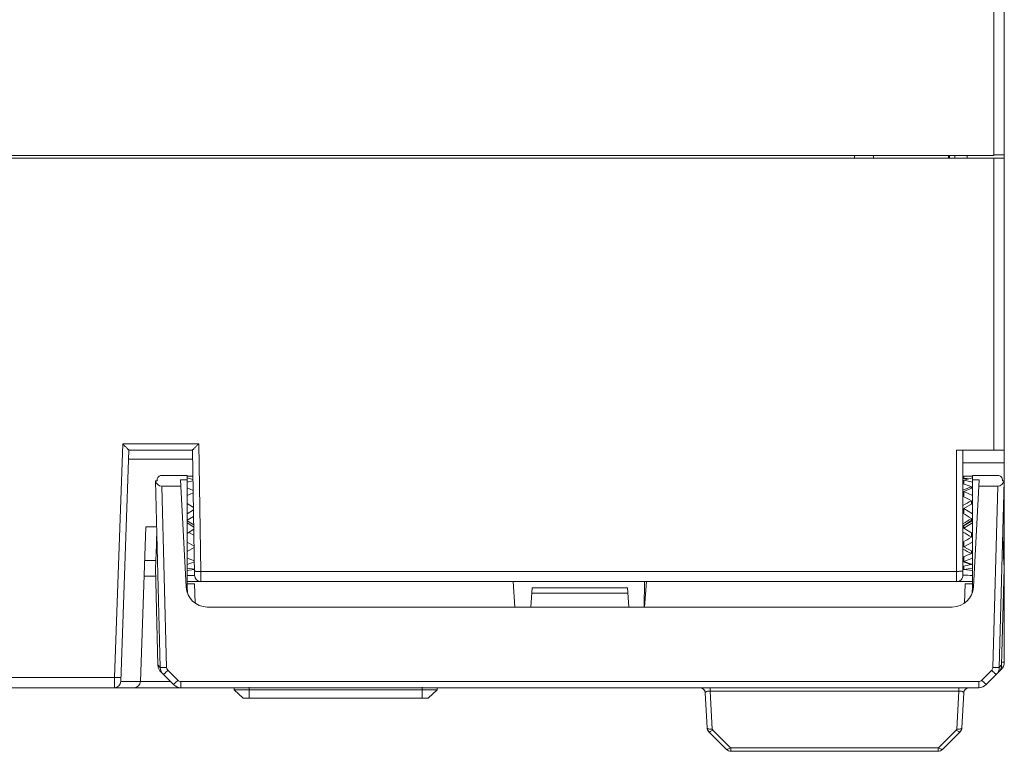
# Model space of a CAD drawing. Header units: millimetres. Extents: x -594 to 595, y -419 to 422.
# Tile 6 of 124: x -389 to -343, y -267 to -233. Entities that reach past the tile are written whole.
import ezdxf

# ---------------------------------------------------------------- set-up
doc = ezdxf.new("R2010")
doc.units = ezdxf.units.MM
doc.header["$MEASUREMENT"] = 0
doc.layers.add('layer 1', color=7, linetype='Continuous')

msp = doc.modelspace()

# ---------------------------------------------------------------- linework, layer by layer
at = {"layer": 'layer 1', "lineweight": 9}
for points in [[(-343.4439, -119.5794), (-343.4439, -119.5794), (-343.4439, -239.2145), (-343.4439, -239.2145)], [(-342.9439, -263.0958), (-342.9439, -263.0958), (-342.9439, -208.3382), (-342.9439, -208.3382)], [(-432.9439, -239.353), (-432.9439, -239.353), (-342.9439, -239.353), (-342.9439, -239.353)], [(-401.1939, -239.213), (-401.1939, -239.213), (-345.5689, -239.2137), (-345.5689, -239.2137)], [(-350.0029, -239.213), (-350.0029, -239.213), (-350.0029, -239.353), (-350.0029, -239.353)], [(-349.1069, -239.213), (-349.1069, -239.213), (-349.1069, -239.353), (-349.1069, -239.353)], [(-345.5689, -239.353), (-345.5689, -239.353), (-345.5689, -239.213), (-345.5689, -239.213)], [(-345.5689, -239.2137), (-345.5689, -239.2137), (-343.4439, -239.2145), (-343.4439, -239.2145)], [(-345.5189, -239.2322), (-345.5189, -239.2322), (-345.5189, -239.353), (-345.5189, -239.353)], [(-345.2689, -239.353), (-345.2689, -239.353), (-345.2689, -239.2278), (-345.2689, -239.2278)], [(-344.6939, -239.353), (-344.6939, -239.353), (-344.6939, -239.214), (-344.6939, -239.214)], [(-342.9439, -239.1872), (-342.9439, -239.1872), (-343.4439, -239.196), (-343.4439, -239.196)], [(-343.4439, -253.103), (-343.4439, -253.103), (-343.4439, -239.353), (-343.4439, -239.353)], [(-384.4766, -252.8134), (-384.4766, -252.8134), (-384.861, -263.8204), (-384.861, -263.8204)], [(-384.4766, -252.8134), (-384.4766, -252.8134), (-380.8991, -252.8134), (-380.8991, -252.8134)], [(-380.7942, -258.8204), (-380.7942, -258.8204), (-380.8991, -252.8134), (-380.8991, -252.8134)], [(-384.5679, -264.0134), (-384.5679, -264.0134), (-384.1869, -253.1029), (-384.1869, -253.1029)], [(-381.1937, -253.103), (-381.1937, -253.103), (-384.187, -253.103), (-384.187, -253.103)], [(-381.1939, -253.1029), (-381.1939, -253.1029), (-381.0908, -259.0082), (-381.0908, -259.0082)], [(-345.1939, -253.103), (-345.1939, -253.103), (-342.9439, -253.103), (-342.9439, -253.103)], [(-345.1939, -259.303), (-345.1939, -259.303), (-345.1939, -253.103), (-345.1939, -253.103)], [(-344.8939, -259.003), (-344.8939, -259.003), (-344.8939, -253.103), (-344.8939, -253.103)], [(-381.1864, -253.5293), (-381.1864, -253.5293), (-384.2018, -253.5293), (-384.2018, -253.5293)], [(-342.9439, -253.703), (-342.9439, -253.703), (-344.8939, -253.703), (-344.8939, -253.703)], [(-382.7071, -263.3456), (-382.7071, -263.3456), (-382.9373, -254.553), (-382.9373, -254.553)], [(-382.9344, -254.553), (-382.9344, -254.553), (-382.8539, -254.553), (-382.8539, -254.553)], [(-382.9344, -254.553), (-382.91, -254.6964), (-382.7813, -254.803), (-382.6327, -254.803)], [(-382.8539, -254.553), (-382.8539, -254.553), (-382.8539, -254.503), (-382.8539, -254.503)], [(-381.4439, -254.303), (-381.4439, -254.303), (-382.6539, -254.303), (-382.6539, -254.303)], [(-381.4439, -254.5045), (-381.4439, -254.5045), (-381.7582, -254.5045), (-381.7582, -254.5045)], [(-381.4935, -259.5553), (-381.4935, -259.5553), (-381.7582, -254.5045), (-381.7582, -254.5045)], [(-381.4439, -254.303), (-381.4439, -254.303), (-381.4439, -259.8183), (-381.4439, -259.8183)], [(-381.4439, -254.3282), (-381.4439, -254.3282), (-381.1725, -254.3282), (-381.1725, -254.3282)], [(-381.1697, -254.4886), (-381.1697, -254.4886), (-381.4439, -254.4189), (-381.4439, -254.4189)], [(-381.4439, -254.6222), (-381.4439, -254.6222), (-381.1686, -254.5522), (-381.1686, -254.5522)], [(-344.6277, -254.4586), (-344.7167, -254.4492), (-344.8055, -254.4419), (-344.8939, -254.4368)], [(-344.8439, -254.5309), (-344.8606, -254.5341), (-344.8772, -254.5374), (-344.8939, -254.5408)], [(-344.8439, -254.3282), (-344.8439, -254.3282), (-344.4439, -254.3282), (-344.4439, -254.3282)], [(-344.8439, -254.4368), (-344.8439, -254.4368), (-344.8439, -254.3282), (-344.8439, -254.3282)], [(-344.4439, -254.4189), (-344.4439, -254.4189), (-344.8439, -254.5205), (-344.8439, -254.5205)], [(-344.8439, -254.5205), (-344.8439, -254.5205), (-344.4439, -254.6222), (-344.4439, -254.6222)], [(-344.8439, -254.6988), (-344.8439, -254.6988), (-344.8439, -254.5205), (-344.8439, -254.5205)], [(-343.2339, -254.303), (-343.2339, -254.303), (-344.4439, -254.303), (-344.4439, -254.303)], [(-344.4439, -259.8183), (-344.4439, -259.8183), (-344.4439, -254.303), (-344.4439, -254.303)], [(-344.1295, -254.5045), (-344.1295, -254.5045), (-344.4439, -254.5045), (-344.4439, -254.5045)], [(-344.3942, -259.5553), (-344.3942, -259.5553), (-344.1295, -254.5045), (-344.1295, -254.5045)], [(-343.2551, -254.803), (-343.1065, -254.803), (-342.9778, -254.6964), (-342.9533, -254.553)], [(-342.9504, -254.553), (-342.9504, -254.553), (-343.1807, -263.3456), (-343.1807, -263.3456)], [(-343.0339, -254.503), (-343.0339, -254.503), (-343.0339, -254.553), (-343.0339, -254.553)], [(-343.0339, -254.553), (-343.0339, -254.553), (-342.9504, -254.553), (-342.9504, -254.553)], [(-381.7426, -254.803), (-381.7426, -254.803), (-382.6327, -254.803), (-382.6327, -254.803)], [(-382.6327, -254.803), (-382.6327, -254.803), (-382.409, -263.3456), (-382.409, -263.3456)], [(-381.1606, -255.0101), (-381.1606, -255.0101), (-381.4439, -254.8785), (-381.4439, -254.8785)], [(-381.4439, -255.2501), (-381.4439, -255.2501), (-381.1587, -255.1176), (-381.1587, -255.1176)], [(-344.4939, -254.8338), (-344.6276, -254.7847), (-344.7611, -254.7396), (-344.8939, -254.6988)], [(-344.4939, -254.8338), (-344.6276, -254.8829), (-344.7611, -254.936), (-344.8939, -254.9927)], [(-344.4439, -254.8785), (-344.4439, -254.8785), (-344.8439, -255.0643), (-344.8439, -255.0643)], [(-344.8439, -255.0643), (-344.8439, -255.0643), (-344.4439, -255.2501), (-344.4439, -255.2501)], [(-344.8439, -255.2813), (-344.8439, -255.2813), (-344.8439, -255.0643), (-344.8439, -255.0643)], [(-344.4939, -254.8785), (-344.4939, -254.8785), (-344.4939, -254.8338), (-344.4939, -254.8338)], [(-343.2551, -254.803), (-343.2551, -254.803), (-344.1451, -254.803), (-344.1451, -254.803)], [(-343.4788, -263.3456), (-343.4788, -263.3456), (-343.2551, -254.803), (-343.2551, -254.803)], [(-344.4939, -255.4905), (-344.6276, -255.4181), (-344.7611, -255.3483), (-344.8939, -255.2813)], [(-344.4939, -255.4905), (-344.6276, -255.5628), (-344.7611, -255.6376), (-344.8939, -255.7143)], [(-344.4939, -255.6574), (-344.4939, -255.6574), (-344.4939, -255.4905), (-344.4939, -255.4905)], [(-381.1467, -255.8043), (-381.1467, -255.8043), (-381.4439, -255.6277), (-381.4439, -255.6277)], [(-381.4439, -256.1032), (-381.4439, -256.1032), (-381.1446, -255.9253), (-381.1446, -255.9253)], [(-381.1471, -255.7814), (-381.1471, -255.7814), (-381.1686, -255.7914), (-381.1686, -255.7914)], [(-344.4439, -255.6277), (-344.4439, -255.6277), (-344.8439, -255.8655), (-344.8439, -255.8655)], [(-344.8439, -255.8655), (-344.8439, -255.8655), (-344.4439, -256.1032), (-344.4439, -256.1032)], [(-344.8439, -256.0837), (-344.8439, -256.0837), (-344.8439, -255.8655), (-344.8439, -255.8655)], [(-381.1393, -256.2312), (-381.1393, -256.2312), (-381.4439, -256.4122), (-381.4439, -256.4122)], [(-381.4439, -256.4323), (-381.4439, -256.4323), (-381.1324, -256.626), (-381.1324, -256.626)], [(-344.4939, -256.3308), (-344.6276, -256.2477), (-344.7611, -256.1652), (-344.8939, -256.0837)], [(-344.4939, -256.3308), (-344.6276, -256.4139), (-344.7611, -256.4975), (-344.8939, -256.581)], [(-344.8439, -256.681), (-344.8439, -256.681), (-344.4439, -256.4323), (-344.4439, -256.4323)], [(-344.7612, -256.5973), (-344.7612, -256.5973), (-344.6279, -256.5104), (-344.6279, -256.5104)], [(-344.6279, -256.5104), (-344.5834, -256.4815), (-344.5389, -256.4529), (-344.4939, -256.4249)], [(-344.4939, -256.4249), (-344.4939, -256.4249), (-344.4939, -256.3308), (-344.4939, -256.3308)], [(-344.4439, -256.4122), (-344.4439, -256.4122), (-344.4752, -256.3936), (-344.4752, -256.3936)], [(-342.9989, -256.403), (-342.9989, -256.403), (-342.9439, -256.403), (-342.9439, -256.403)], [(-383.3906, -256.7224), (-383.3906, -256.7224), (-383.6454, -264.0133), (-383.6454, -264.0133)], [(-382.8805, -256.7224), (-382.8805, -256.7224), (-383.3906, -256.7224), (-383.3906, -256.7224)], [(-381.1305, -256.7316), (-381.1305, -256.7316), (-381.4439, -256.5369), (-381.4439, -256.5369)], [(-381.4439, -257.0341), (-381.4439, -257.0341), (-381.1287, -256.8382), (-381.1287, -256.8382)], [(-381.3705, -256.9885), (-381.3705, -256.9885), (-381.1237, -257.1221), (-381.1237, -257.1221)], [(-344.8952, -256.6828), (-344.8827, -256.675), (-344.8702, -256.6672), (-344.8577, -256.6593)], [(-344.8593, -256.7063), (-344.8713, -256.6991), (-344.8832, -256.692), (-344.8952, -256.6848)], [(-344.8939, -256.9673), (-344.7611, -257.0492), (-344.6276, -257.1302), (-344.4939, -257.2096)], [(-344.8577, -256.6593), (-344.8254, -256.6388), (-344.7933, -256.6182), (-344.7612, -256.5973)], [(-344.4439, -256.5369), (-344.4439, -256.5369), (-344.8439, -256.7855), (-344.8439, -256.7855)], [(-344.8439, -256.681), (-344.8439, -256.681), (-344.8439, -256.7855), (-344.8439, -256.7855)], [(-344.8439, -256.7855), (-344.8439, -256.7855), (-344.4439, -257.0341), (-344.4439, -257.0341)], [(-382.8713, -257.0734), (-382.8916, -257.5789), (-382.9108, -258.0845), (-382.9289, -258.5902)], [(-381.1149, -257.6269), (-381.1149, -257.6269), (-381.4439, -257.4488), (-381.4439, -257.4488)], [(-344.8939, -257.4428), (-344.7611, -257.3669), (-344.6276, -257.2891), (-344.4939, -257.2096)], [(-344.8439, -257.4428), (-344.8439, -257.4428), (-344.8439, -257.6653), (-344.8439, -257.6653)], [(-344.4439, -257.4488), (-344.4439, -257.4488), (-344.8439, -257.6653), (-344.8439, -257.6653)], [(-344.4939, -257.0031), (-344.4939, -257.0031), (-344.4939, -257.2096), (-344.4939, -257.2096)], [(-342.9758, -258.1254), (-342.9889, -257.7747), (-343.0024, -257.424), (-343.0164, -257.0734)], [(-381.4439, -257.8818), (-381.4439, -257.8818), (-381.1136, -257.7031), (-381.1136, -257.7031)], [(-344.8939, -257.7792), (-344.7611, -257.8474), (-344.6276, -257.9128), (-344.4939, -257.9749)], [(-344.8439, -257.6653), (-344.8439, -257.6653), (-344.4439, -257.8818), (-344.4439, -257.8818)], [(-344.4939, -257.8548), (-344.4939, -257.8548), (-344.4939, -257.9749), (-344.4939, -257.9749)], [(-382.9185, -258.303), (-382.9185, -258.303), (-383.4458, -258.303), (-383.4458, -258.303)], [(-381.1026, -258.3312), (-381.1026, -258.3312), (-381.4439, -258.2059), (-381.4439, -258.2059)], [(-381.4439, -258.4998), (-381.4439, -258.4998), (-381.1019, -258.3741), (-381.1019, -258.3741)], [(-344.8939, -258.1508), (-344.7611, -258.0957), (-344.6276, -258.0369), (-344.4939, -257.9749)], [(-344.8939, -258.3791), (-344.7611, -258.4218), (-344.6276, -258.4603), (-344.4939, -258.4942)], [(-344.8439, -258.1508), (-344.8439, -258.1508), (-344.8439, -258.3528), (-344.8439, -258.3528)], [(-344.4439, -258.2059), (-344.4439, -258.2059), (-344.8439, -258.3528), (-344.8439, -258.3528)], [(-344.8439, -258.3528), (-344.8439, -258.3528), (-344.4439, -258.4998), (-344.4439, -258.4998)], [(-342.9758, -258.1254), (-342.9758, -258.1254), (-342.9567, -258.6515), (-342.9567, -258.6515)], [(-382.9374, -258.6515), (-382.9374, -258.6515), (-382.8173, -263.2353), (-382.8173, -263.2353)], [(-382.9289, -258.5902), (-382.9289, -258.5902), (-382.9311, -258.6515), (-382.9311, -258.6515)], [(-381.0958, -258.7223), (-381.0958, -258.7223), (-381.4439, -258.6771), (-381.4439, -258.6771)], [(-381.4439, -258.7811), (-381.4439, -258.7811), (-381.1043, -258.7369), (-381.1043, -258.7369)], [(-380.9477, -258.8216), (-380.8965, -258.8217), (-380.8454, -258.8213), (-380.7942, -258.8204)], [(-380.7942, -258.8204), (-380.7942, -258.8204), (-345.1939, -258.8204), (-345.1939, -258.8204)], [(-380.7908, -259.303), (-380.7908, -259.303), (-380.7942, -258.8204), (-380.7942, -258.8204)], [(-344.8939, -258.5824), (-344.7611, -258.5577), (-344.6276, -258.5282), (-344.4939, -258.4942)], [(-344.8939, -258.6632), (-344.8759, -258.6645), (-344.858, -258.6658), (-344.84, -258.6669)], [(-344.8439, -258.5725), (-344.8439, -258.5725), (-344.8439, -258.7291), (-344.8439, -258.7291)], [(-344.4439, -258.6771), (-344.4439, -258.6771), (-344.8439, -258.7291), (-344.8439, -258.7291)], [(-344.8439, -258.7291), (-344.8439, -258.7291), (-344.4439, -258.7811), (-344.4439, -258.7811)], [(-343.0704, -263.2353), (-343.0704, -263.2353), (-342.9504, -258.6515), (-342.9504, -258.6515)], [(-383.472, -259.0551), (-383.472, -259.0551), (-382.9268, -259.0551), (-382.9268, -259.0551)], [(-381.0905, -259.0105), (-381.0905, -259.0105), (-381.4439, -259.0105), (-381.4439, -259.0105)], [(-344.5063, -259.303), (-344.5063, -259.303), (-381.4321, -259.303), (-381.4321, -259.303)], [(-381.0908, -259.0082), (-381.0879, -259.1718), (-380.9545, -259.303), (-380.7908, -259.303)], [(-366.0837, -259.303), (-366.0837, -259.303), (-365.9998, -260.503), (-365.9998, -260.503)], [(-359.9168, -260.503), (-359.9168, -260.503), (-359.8959, -259.303), (-359.8959, -259.303)], [(-359.8879, -260.503), (-359.8879, -260.503), (-359.804, -259.303), (-359.804, -259.303)], [(-344.4439, -259.0095), (-344.5939, -259.0084), (-344.744, -259.0093), (-344.8939, -259.003)], [(-344.5063, -259.303), (-344.4845, -259.303), (-344.4628, -259.3006), (-344.4416, -259.2959)], [(-381.4935, -259.5553), (-381.4657, -260.0865), (-381.0269, -260.503), (-380.4949, -260.503)], [(-381.4439, -259.403), (-381.4439, -259.403), (-381.096, -259.403), (-381.096, -259.403)], [(-381.4325, -259.8387), (-381.4325, -259.8387), (-381.4399, -259.5539), (-381.4399, -259.5539)], [(-381.0641, -260.3157), (-381.0641, -260.3157), (-381.096, -259.403), (-381.096, -259.403)], [(-365.1851, -259.603), (-365.1851, -259.603), (-365.2481, -260.503), (-365.2481, -260.503)], [(-360.7026, -259.603), (-360.7026, -259.603), (-365.1851, -259.603), (-365.1851, -259.603)], [(-360.6397, -260.503), (-360.6397, -260.503), (-360.7026, -259.603), (-360.7026, -259.603)], [(-345.3928, -260.503), (-344.8609, -260.503), (-344.422, -260.0865), (-344.3942, -259.5553)], [(-344.7918, -259.403), (-344.7918, -259.403), (-344.8237, -260.3157), (-344.8237, -260.3157)], [(-344.7918, -259.403), (-344.7918, -259.403), (-344.4439, -259.403), (-344.4439, -259.403)], [(-344.4478, -259.5539), (-344.4478, -259.5539), (-344.4553, -259.8387), (-344.4553, -259.8387)], [(-365.2023, -259.8486), (-365.2023, -259.8486), (-360.6854, -259.8486), (-360.6854, -259.8486)], [(-345.3928, -260.503), (-345.3928, -260.503), (-380.4949, -260.503), (-380.4949, -260.503)], [(-382.7071, -263.346), (-382.7071, -263.346), (-382.8174, -263.2337), (-382.8174, -263.2337)], [(-382.8173, -263.2353), (-382.814, -263.3633), (-382.7616, -263.4852), (-382.6711, -263.5758)], [(-382.7071, -263.3456), (-382.7037, -263.4736), (-382.6514, -263.5955), (-382.5608, -263.686)], [(-382.3499, -263.483), (-382.3852, -263.4477), (-382.4077, -263.3954), (-382.409, -263.3456)], [(-382.3499, -263.483), (-382.3499, -263.483), (-381.8794, -263.9534), (-381.8794, -263.9534)], [(-344.0083, -263.9534), (-344.0083, -263.9534), (-343.5378, -263.483), (-343.5378, -263.483)], [(-343.7974, -264.1565), (-343.7974, -264.1565), (-343.0903, -263.4494), (-343.0903, -263.4494)], [(-343.4788, -263.3456), (-343.4801, -263.3954), (-343.5026, -263.4477), (-343.5378, -263.483)], [(-343.3269, -263.686), (-343.2364, -263.5955), (-343.184, -263.4736), (-343.1807, -263.3456)], [(-343.2167, -263.5758), (-343.1261, -263.4852), (-343.0738, -263.3633), (-343.0704, -263.2353)], [(-343.0704, -263.2337), (-343.0704, -263.2337), (-343.1807, -263.346), (-343.1807, -263.346)], [(-343.0903, -263.4494), (-342.9965, -263.3556), (-342.9439, -263.2284), (-342.9439, -263.0958)], [(-431.7368, -263.8204), (-431.7368, -263.8204), (-384.861, -263.8204), (-384.861, -263.8204)], [(-384.861, -263.8204), (-384.861, -263.8204), (-384.8677, -264.303), (-384.8677, -264.303)], [(-382.0903, -264.1565), (-382.0903, -264.1565), (-382.6711, -263.5758), (-382.6711, -263.5758)], [(-431.7368, -264.303), (-431.7368, -264.303), (-344.151, -264.303), (-344.151, -264.303)], [(-384.8677, -264.303), (-384.7061, -264.303), (-384.5735, -264.1749), (-384.5679, -264.0134)], [(-383.6454, -264.0133), (-383.6454, -264.0133), (-384.5681, -264.0133), (-384.5681, -264.0133)], [(-383.945, -264.303), (-383.7831, -264.303), (-383.6504, -264.1745), (-383.6452, -264.0126)], [(-383.6453, -264.0117), (-383.6453, -264.0117), (-382.2351, -264.0117), (-382.2351, -264.0117)], [(-382.0903, -264.1565), (-381.9965, -264.2503), (-381.8694, -264.303), (-381.7368, -264.303)], [(-381.8794, -263.9534), (-381.8416, -263.9913), (-381.7903, -264.0126), (-381.7368, -264.0125)], [(-344.151, -264.0125), (-344.151, -264.0125), (-381.7368, -264.0125), (-381.7368, -264.0125)], [(-381.7368, -264.303), (-381.7368, -264.303), (-381.7368, -264.0125), (-381.7368, -264.0125)], [(-379.2204, -264.4032), (-379.2204, -264.4032), (-379.2237, -264.3087), (-379.2237, -264.3087)], [(-379.2204, -264.4032), (-379.2204, -264.4032), (-378.8064, -264.803), (-378.8064, -264.803)], [(-378.5249, -264.2843), (-378.5249, -264.2843), (-378.5208, -264.4032), (-378.5208, -264.4032)], [(-370.3669, -264.4032), (-370.3669, -264.4032), (-378.5208, -264.4032), (-378.5208, -264.4032)], [(-378.5208, -264.803), (-378.5208, -264.803), (-378.5208, -264.4032), (-378.5208, -264.4032)], [(-370.3669, -264.4032), (-370.3669, -264.4032), (-370.3628, -264.2843), (-370.3628, -264.2843)], [(-370.3669, -264.4032), (-370.3669, -264.4032), (-370.3669, -264.803), (-370.3669, -264.803)], [(-370.1006, -264.4073), (-370.1894, -264.4063), (-370.2782, -264.4054), (-370.3669, -264.4032)], [(-370.0813, -264.803), (-370.0813, -264.803), (-369.6674, -264.4032), (-369.6674, -264.4032)], [(-369.6641, -264.3087), (-369.6641, -264.3087), (-369.6674, -264.4032), (-369.6674, -264.4032)], [(-357.0363, -264.5399), (-357.0432, -264.4071), (-357.1529, -264.303), (-357.2859, -264.303)], [(-356.7942, -264.4674), (-356.7942, -264.4674), (-356.7942, -264.303), (-356.7942, -264.303)], [(-345.0935, -264.303), (-345.0935, -264.303), (-345.0935, -264.4674), (-345.0935, -264.4674)], [(-344.6018, -264.303), (-344.7348, -264.303), (-344.8445, -264.4071), (-344.8515, -264.5399)], [(-344.151, -264.0125), (-344.0975, -264.0126), (-344.0461, -263.9913), (-344.0083, -263.9534)], [(-344.151, -264.0125), (-344.151, -264.0125), (-344.151, -264.303), (-344.151, -264.303)], [(-344.151, -264.303), (-344.0184, -264.303), (-343.8912, -264.2503), (-343.7974, -264.1565)], [(-378.8064, -264.803), (-378.8064, -264.803), (-370.0813, -264.803), (-370.0813, -264.803)], [(-356.9499, -266.1886), (-356.9499, -266.1886), (-357.0363, -264.5399), (-357.0363, -264.5399)], [(-356.7942, -264.4674), (-356.7942, -264.4674), (-345.0935, -264.4674), (-345.0935, -264.4674)], [(-356.7942, -264.4674), (-356.7942, -264.4674), (-356.7002, -266.2611), (-356.7002, -266.2611)], [(-345.1875, -266.2611), (-345.1875, -266.2611), (-345.0935, -264.4674), (-345.0935, -264.4674)], [(-344.8515, -264.5399), (-344.8515, -264.5399), (-344.9379, -266.1886), (-344.9379, -266.1886)], [(-356.9499, -266.1886), (-356.946, -266.2622), (-356.915, -266.3318), (-356.8629, -266.3839)], [(-356.7002, -266.2611), (-356.6996, -266.2726), (-356.6943, -266.2845), (-356.6861, -266.2926)], [(-345.2016, -266.2926), (-345.1934, -266.2845), (-345.1881, -266.2726), (-345.1875, -266.2611)], [(-345.0248, -266.3839), (-344.9727, -266.3318), (-344.9417, -266.2622), (-344.9379, -266.1886)], [(-356.0312, -267.2156), (-356.0312, -267.2156), (-356.8629, -266.3839), (-356.8629, -266.3839)], [(-356.6861, -266.2926), (-356.6861, -266.2926), (-355.8544, -267.1243), (-355.8544, -267.1243)], [(-346.0333, -267.1243), (-346.0333, -267.1243), (-345.2016, -266.2926), (-345.2016, -266.2926)], [(-345.0248, -266.3839), (-345.0248, -266.3839), (-345.8565, -267.2156), (-345.8565, -267.2156)], [(-355.8544, -267.1243), (-355.8457, -267.133), (-355.8326, -267.1385), (-355.8203, -267.1385)], [(-346.0674, -267.1385), (-346.0674, -267.1385), (-355.8203, -267.1385), (-355.8203, -267.1385)], [(-355.8203, -267.303), (-355.8203, -267.303), (-355.8203, -267.1385), (-355.8203, -267.1385)], [(-346.0674, -267.1385), (-346.0551, -267.1385), (-346.042, -267.133), (-346.0333, -267.1243)], [(-346.0674, -267.1385), (-346.0674, -267.1385), (-346.0674, -267.303), (-346.0674, -267.303)], [(-356.0312, -267.2156), (-355.9753, -267.2715), (-355.8994, -267.303), (-355.8203, -267.303)], [(-355.8203, -267.303), (-355.8203, -267.303), (-346.0674, -267.303), (-346.0674, -267.303)], [(-346.0674, -267.303), (-345.9883, -267.303), (-345.9125, -267.2715), (-345.8565, -267.2156)]]:
    msp.add_open_spline(points, degree=3, dxfattribs=at)
for points, knots in [([(-384.1871, -253.1029), (-384.1898, -253.1056), (-384.193, -253.1002), (-384.1961, -253.0959), (-384.1961, -253.0959), (-384.2044, -253.0842), (-384.2114, -253.0803), (-384.2186, -253.0747), (-384.2186, -253.0747), (-384.2293, -253.0663), (-384.2403, -253.0541), (-384.2513, -253.0427), (-384.2513, -253.0427), (-384.2645, -253.0289), (-384.2776, -253.0163), (-384.2906, -253.0035), (-384.2906, -253.0035), (-384.3206, -252.9739), (-384.3505, -252.9431), (-384.3803, -252.9124), (-384.3803, -252.9124), (-384.4125, -252.8793), (-384.4446, -252.8465), (-384.4766, -252.8134)], [0, 0, 0, 0, 0.1428571, 0.1428571, 0.1428571, 0.1428571, 0.2857143, 0.2857143, 0.2857143, 0.2857143, 0.4285714, 0.4285714, 0.4285714, 0.4285714, 0.5714286, 0.5714286, 0.5714286, 0.5714286, 0.7142857, 0.7142857, 0.7142857, 0.7142857, 1, 1, 1, 1]), ([(-381.1938, -253.1029), (-381.191, -253.1057), (-381.1877, -253.1002), (-381.1845, -253.0958), (-381.1845, -253.0958), (-381.176, -253.0841), (-381.1687, -253.0802), (-381.1613, -253.0745), (-381.1613, -253.0745), (-381.1504, -253.0661), (-381.1391, -253.0538), (-381.128, -253.0424), (-381.128, -253.0424), (-381.1145, -253.0285), (-381.1012, -253.0159), (-381.0879, -253.0031), (-381.0879, -253.0031), (-381.0575, -252.9736), (-381.027, -252.9428), (-380.9967, -252.9122), (-380.9967, -252.9122), (-380.964, -252.8792), (-380.9315, -252.8464), (-380.8991, -252.8134)], [0, 0, 0, 0, 0.1428571, 0.1428571, 0.1428571, 0.1428571, 0.2857143, 0.2857143, 0.2857143, 0.2857143, 0.4285714, 0.4285714, 0.4285714, 0.4285714, 0.5714286, 0.5714286, 0.5714286, 0.5714286, 0.7142857, 0.7142857, 0.7142857, 0.7142857, 1, 1, 1, 1]), ([(-382.6539, -254.303), (-382.7069, -254.303), (-382.7578, -254.324), (-382.7953, -254.3615), (-382.7953, -254.3615), (-382.8328, -254.399), (-382.8539, -254.4499), (-382.8539, -254.503)], [0, 0, 0, 0, 0.3333333, 0.3333333, 0.3333333, 0.3333333, 1, 1, 1, 1]), ([(-343.0339, -254.503), (-343.0339, -254.4499), (-343.0549, -254.399), (-343.0924, -254.3615), (-343.0924, -254.3615), (-343.13, -254.324), (-343.1808, -254.303), (-343.2339, -254.303)], [0, 0, 0, 0, 0.3333333, 0.3333333, 0.3333333, 0.3333333, 1, 1, 1, 1]), ([(-381.0942, -258.8152), (-381.0941, -258.8185), (-381.089, -258.8178), (-381.0845, -258.8175), (-381.0845, -258.8175), (-381.0718, -258.8166), (-381.0646, -258.8185), (-381.0562, -258.8195), (-381.0562, -258.8195), (-381.0426, -258.8213), (-381.0259, -258.821), (-381.01, -258.821), (-381.01, -258.821), (-380.9886, -258.821), (-380.9685, -258.8215), (-380.9477, -258.8216)], [0, 0, 0, 0, 0.2, 0.2, 0.2, 0.2, 0.4, 0.4, 0.4, 0.4, 0.6, 0.6, 0.6, 0.6, 1, 1, 1, 1]), ([(-345.1939, -258.8204), (-345.1629, -258.8204), (-345.1319, -258.82), (-345.1008, -258.8199), (-345.1008, -258.8199), (-345.0364, -258.8196), (-344.9719, -258.8202), (-344.9079, -258.8131)], [0, 0, 0, 0, 0.3333333, 0.3333333, 0.3333333, 0.3333333, 1, 1, 1, 1]), ([(-344.9079, -258.8131), (-344.9044, -258.8127), (-344.9019, -258.812), (-344.8974, -258.8115), (-344.8974, -258.8115), (-344.8958, -258.8114), (-344.8939, -258.8112), (-344.8939, -258.8099)], [0, 0, 0, 0, 0.3333333, 0.3333333, 0.3333333, 0.3333333, 1, 1, 1, 1]), ([(-345.1939, -259.303), (-345.1143, -259.303), (-345.038, -259.2713), (-344.9817, -259.2151), (-344.9817, -259.2151), (-344.9255, -259.1588), (-344.8939, -259.0825), (-344.8939, -259.003)], [0, 0, 0, 0, 0.3333333, 0.3333333, 0.3333333, 0.3333333, 1, 1, 1, 1]), ([(-382.409, -263.3456), (-382.4455, -263.3465), (-382.4821, -263.3473), (-382.5187, -263.3479), (-382.5187, -263.3479), (-382.5364, -263.3482), (-382.5542, -263.3484), (-382.572, -263.3485), (-382.572, -263.3485), (-382.5879, -263.3487), (-382.6038, -263.3488), (-382.6197, -263.3488), (-382.6197, -263.3488), (-382.6326, -263.3488), (-382.6454, -263.3487), (-382.6583, -263.3485), (-382.6583, -263.3485), (-382.6676, -263.3484), (-382.6769, -263.3483), (-382.6861, -263.3479), (-382.6861, -263.3479), (-382.6892, -263.3477), (-382.6923, -263.3476), (-382.6955, -263.3474), (-382.6955, -263.3474), (-382.6978, -263.3473), (-382.7001, -263.3471), (-382.702, -263.3468), (-382.702, -263.3468), (-382.7032, -263.3467), (-382.7043, -263.3465), (-382.7058, -263.3462), (-382.7058, -263.3462), (-382.7064, -263.3461), (-382.7071, -263.346), (-382.7071, -263.3456)], [0, 0, 0, 0, 0.1, 0.1, 0.1, 0.1, 0.2, 0.2, 0.2, 0.2, 0.3, 0.3, 0.3, 0.3, 0.4, 0.4, 0.4, 0.4, 0.5, 0.5, 0.5, 0.5, 0.6, 0.6, 0.6, 0.6, 0.7, 0.7, 0.7, 0.7, 0.8, 0.8, 0.8, 0.8, 1, 1, 1, 1]), ([(-382.5608, -263.686), (-382.5605, -263.6863), (-382.56, -263.6859), (-382.5596, -263.6855), (-382.5596, -263.6855), (-382.5584, -263.6844), (-382.5575, -263.6839), (-382.5566, -263.6833), (-382.5566, -263.6833), (-382.5551, -263.6821), (-382.5534, -263.6806), (-382.5518, -263.6791), (-382.5518, -263.6791), (-382.5494, -263.677), (-382.5471, -263.675), (-382.5449, -263.6729), (-382.5449, -263.6729), (-382.5383, -263.667), (-382.5316, -263.6607), (-382.525, -263.6545), (-382.525, -263.6545), (-382.5158, -263.6458), (-382.5067, -263.6371), (-382.4977, -263.6284), (-382.4977, -263.6284), (-382.4865, -263.6176), (-382.4753, -263.6067), (-382.4642, -263.5959), (-382.4642, -263.5959), (-382.4517, -263.5837), (-382.4392, -263.5714), (-382.4268, -263.5592), (-382.4268, -263.5592), (-382.4011, -263.5339), (-382.3755, -263.5085), (-382.3499, -263.483)], [0, 0, 0, 0, 0.1, 0.1, 0.1, 0.1, 0.2, 0.2, 0.2, 0.2, 0.3, 0.3, 0.3, 0.3, 0.4, 0.4, 0.4, 0.4, 0.5, 0.5, 0.5, 0.5, 0.6, 0.6, 0.6, 0.6, 0.7, 0.7, 0.7, 0.7, 0.8, 0.8, 0.8, 0.8, 1, 1, 1, 1]), ([(-343.5378, -263.483), (-343.5123, -263.5085), (-343.4867, -263.5339), (-343.461, -263.5592), (-343.461, -263.5592), (-343.4485, -263.5714), (-343.4361, -263.5837), (-343.4236, -263.5959), (-343.4236, -263.5959), (-343.4124, -263.6067), (-343.4013, -263.6176), (-343.3901, -263.6284), (-343.3901, -263.6284), (-343.381, -263.6371), (-343.3719, -263.6458), (-343.3627, -263.6545), (-343.3627, -263.6545), (-343.3561, -263.6607), (-343.3495, -263.667), (-343.3428, -263.6729), (-343.3428, -263.6729), (-343.3406, -263.675), (-343.3383, -263.677), (-343.336, -263.6791), (-343.336, -263.6791), (-343.3343, -263.6806), (-343.3327, -263.6821), (-343.3311, -263.6833), (-343.3311, -263.6833), (-343.3302, -263.6839), (-343.3294, -263.6844), (-343.3281, -263.6855), (-343.3281, -263.6855), (-343.3277, -263.6859), (-343.3272, -263.6863), (-343.3269, -263.686)], [0, 0, 0, 0, 0.1, 0.1, 0.1, 0.1, 0.2, 0.2, 0.2, 0.2, 0.3, 0.3, 0.3, 0.3, 0.4, 0.4, 0.4, 0.4, 0.5, 0.5, 0.5, 0.5, 0.6, 0.6, 0.6, 0.6, 0.7, 0.7, 0.7, 0.7, 0.8, 0.8, 0.8, 0.8, 1, 1, 1, 1]), ([(-343.1807, -263.3456), (-343.1807, -263.346), (-343.1813, -263.3461), (-343.1819, -263.3462), (-343.1819, -263.3462), (-343.1835, -263.3465), (-343.1845, -263.3467), (-343.1857, -263.3468), (-343.1857, -263.3468), (-343.1877, -263.3471), (-343.19, -263.3473), (-343.1922, -263.3474), (-343.1922, -263.3474), (-343.1954, -263.3476), (-343.1985, -263.3477), (-343.2016, -263.3479), (-343.2016, -263.3479), (-343.2108, -263.3483), (-343.2201, -263.3484), (-343.2294, -263.3485), (-343.2294, -263.3485), (-343.2423, -263.3487), (-343.2552, -263.3488), (-343.268, -263.3488), (-343.268, -263.3488), (-343.2839, -263.3488), (-343.2998, -263.3487), (-343.3157, -263.3485), (-343.3157, -263.3485), (-343.3335, -263.3484), (-343.3513, -263.3482), (-343.3691, -263.3479), (-343.3691, -263.3479), (-343.4056, -263.3473), (-343.4422, -263.3465), (-343.4788, -263.3456)], [0, 0, 0, 0, 0.1, 0.1, 0.1, 0.1, 0.2, 0.2, 0.2, 0.2, 0.3, 0.3, 0.3, 0.3, 0.4, 0.4, 0.4, 0.4, 0.5, 0.5, 0.5, 0.5, 0.6, 0.6, 0.6, 0.6, 0.7, 0.7, 0.7, 0.7, 0.8, 0.8, 0.8, 0.8, 1, 1, 1, 1]), ([(-343.0903, -263.4493), (-343.0907, -263.4518), (-343.0938, -263.4479), (-343.0965, -263.4449), (-343.0965, -263.4449), (-343.1048, -263.4354), (-343.1084, -263.4343), (-343.1142, -263.4289)], [0, 0, 0, 0, 0.3333333, 0.3333333, 0.3333333, 0.3333333, 1, 1, 1, 1]), ([(-343.0623, -263.1021), (-343.055, -263.1019), (-343.0476, -263.1018), (-343.0403, -263.1016), (-343.0403, -263.1016), (-343.0225, -263.1012), (-343.0048, -263.1007), (-342.987, -263.0999)], [0, 0, 0, 0, 0.3333333, 0.3333333, 0.3333333, 0.3333333, 1, 1, 1, 1]), ([(-342.987, -263.0999), (-342.9763, -263.0994), (-342.9694, -263.0962), (-342.9548, -263.0979), (-342.9548, -263.0979), (-342.9498, -263.0984), (-342.9439, -263.0996), (-342.9439, -263.0958)], [0, 0, 0, 0, 0.3333333, 0.3333333, 0.3333333, 0.3333333, 1, 1, 1, 1]), ([(-384.861, -263.8204), (-384.8316, -263.8214), (-384.8022, -263.8221), (-384.7727, -263.823), (-384.7727, -263.823), (-384.7072, -263.8249), (-384.6415, -263.8278), (-384.5761, -263.823)], [0, 0, 0, 0, 0.3333333, 0.3333333, 0.3333333, 0.3333333, 1, 1, 1, 1]), ([(-384.5761, -263.823), (-384.5724, -263.8228), (-384.5697, -263.822), (-384.5649, -263.8218), (-384.5649, -263.8218), (-384.5632, -263.8217), (-384.5612, -263.8218), (-384.5611, -263.8204)], [0, 0, 0, 0, 0.3333333, 0.3333333, 0.3333333, 0.3333333, 1, 1, 1, 1]), ([(-381.8794, -263.9534), (-381.905, -263.979), (-381.9306, -264.0044), (-381.9563, -264.0297), (-381.9563, -264.0297), (-381.9687, -264.0419), (-381.9812, -264.0542), (-381.9937, -264.0664), (-381.9937, -264.0664), (-382.0048, -264.0772), (-382.016, -264.0881), (-382.0272, -264.0989), (-382.0272, -264.0989), (-382.0363, -264.1076), (-382.0453, -264.1162), (-382.0545, -264.1249), (-382.0545, -264.1249), (-382.0611, -264.1312), (-382.0678, -264.1375), (-382.0744, -264.1434), (-382.0744, -264.1434), (-382.0767, -264.1455), (-382.0789, -264.1475), (-382.0813, -264.1496), (-382.0813, -264.1496), (-382.0829, -264.1511), (-382.0846, -264.1526), (-382.0861, -264.1537), (-382.0861, -264.1537), (-382.087, -264.1544), (-382.0879, -264.1549), (-382.0891, -264.156), (-382.0891, -264.156), (-382.0895, -264.1564), (-382.09, -264.1568), (-382.0903, -264.1565)], [0, 0, 0, 0, 0.1, 0.1, 0.1, 0.1, 0.2, 0.2, 0.2, 0.2, 0.3, 0.3, 0.3, 0.3, 0.4, 0.4, 0.4, 0.4, 0.5, 0.5, 0.5, 0.5, 0.6, 0.6, 0.6, 0.6, 0.7, 0.7, 0.7, 0.7, 0.8, 0.8, 0.8, 0.8, 1, 1, 1, 1]), ([(-379.1675, -264.4073), (-379.1807, -264.4069), (-379.1893, -264.4037), (-379.2069, -264.4057), (-379.2069, -264.4057), (-379.213, -264.4064), (-379.2202, -264.4077), (-379.2204, -264.4032)], [0, 0, 0, 0, 0.3333333, 0.3333333, 0.3333333, 0.3333333, 1, 1, 1, 1]), ([(-378.5208, -264.4032), (-378.5885, -264.4049), (-378.6562, -264.4056), (-378.724, -264.4066), (-378.724, -264.4066), (-378.8718, -264.4085), (-379.0197, -264.4112), (-379.1675, -264.4073)], [0, 0, 0, 0, 0.3333333, 0.3333333, 0.3333333, 0.3333333, 1, 1, 1, 1]), ([(-369.6674, -264.4032), (-369.6675, -264.4058), (-369.6715, -264.4054), (-369.6751, -264.4052), (-369.6751, -264.4052), (-369.6852, -264.4047), (-369.691, -264.4059), (-369.6977, -264.4066), (-369.6977, -264.4066), (-369.7087, -264.4077), (-369.7221, -264.4076), (-369.7349, -264.4076), (-369.7349, -264.4076), (-369.7525, -264.4077), (-369.7691, -264.4082), (-369.7858, -264.4086), (-369.7858, -264.4086), (-369.8313, -264.4095), (-369.8778, -264.4093), (-369.9241, -264.409), (-369.9241, -264.409), (-369.9831, -264.4086), (-370.0418, -264.4079), (-370.1006, -264.4073)], [0, 0, 0, 0, 0.1428571, 0.1428571, 0.1428571, 0.1428571, 0.2857143, 0.2857143, 0.2857143, 0.2857143, 0.4285714, 0.4285714, 0.4285714, 0.4285714, 0.5714286, 0.5714286, 0.5714286, 0.5714286, 0.7142857, 0.7142857, 0.7142857, 0.7142857, 1, 1, 1, 1]), ([(-343.7974, -264.1565), (-343.7977, -264.1568), (-343.7982, -264.1564), (-343.7986, -264.156), (-343.7986, -264.156), (-343.7998, -264.1549), (-343.8007, -264.1544), (-343.8016, -264.1537), (-343.8016, -264.1537), (-343.8031, -264.1526), (-343.8048, -264.1511), (-343.8065, -264.1496), (-343.8065, -264.1496), (-343.8088, -264.1475), (-343.8111, -264.1455), (-343.8133, -264.1434), (-343.8133, -264.1434), (-343.82, -264.1375), (-343.8266, -264.1312), (-343.8332, -264.1249), (-343.8332, -264.1249), (-343.8424, -264.1162), (-343.8515, -264.1076), (-343.8605, -264.0989), (-343.8605, -264.0989), (-343.8717, -264.0881), (-343.8829, -264.0772), (-343.8941, -264.0664), (-343.8941, -264.0664), (-343.9066, -264.0542), (-343.919, -264.0419), (-343.9315, -264.0297), (-343.9315, -264.0297), (-343.9572, -264.0044), (-343.9828, -263.979), (-344.0083, -263.9534)], [0, 0, 0, 0, 0.1, 0.1, 0.1, 0.1, 0.2, 0.2, 0.2, 0.2, 0.3, 0.3, 0.3, 0.3, 0.4, 0.4, 0.4, 0.4, 0.5, 0.5, 0.5, 0.5, 0.6, 0.6, 0.6, 0.6, 0.7, 0.7, 0.7, 0.7, 0.8, 0.8, 0.8, 0.8, 1, 1, 1, 1]), ([(-356.7942, -264.4674), (-356.8259, -264.466), (-356.8577, -264.4666), (-356.8893, -264.4697), (-356.8893, -264.4697), (-356.9155, -264.4722), (-356.9416, -264.4764), (-356.9668, -264.4841), (-356.9668, -264.4841), (-356.9769, -264.4872), (-356.9868, -264.4908), (-356.9963, -264.4951), (-356.9963, -264.4951), (-357.0041, -264.4987), (-357.0115, -264.5026), (-357.0185, -264.5083), (-357.0185, -264.5083), (-357.0282, -264.5163), (-357.0369, -264.5278), (-357.0363, -264.5399)], [0, 0, 0, 0, 0.1666667, 0.1666667, 0.1666667, 0.1666667, 0.3333333, 0.3333333, 0.3333333, 0.3333333, 0.5, 0.5, 0.5, 0.5, 0.6666667, 0.6666667, 0.6666667, 0.6666667, 1, 1, 1, 1]), ([(-344.8515, -264.5399), (-344.8508, -264.5278), (-344.8595, -264.5163), (-344.8693, -264.5083), (-344.8693, -264.5083), (-344.8762, -264.5026), (-344.8836, -264.4987), (-344.8914, -264.4951), (-344.8914, -264.4951), (-344.9009, -264.4908), (-344.9109, -264.4872), (-344.921, -264.4841), (-344.921, -264.4841), (-344.9462, -264.4764), (-344.9722, -264.4722), (-344.9984, -264.4697), (-344.9984, -264.4697), (-345.03, -264.4666), (-345.0618, -264.466), (-345.0935, -264.4674)], [0, 0, 0, 0, 0.1666667, 0.1666667, 0.1666667, 0.1666667, 0.3333333, 0.3333333, 0.3333333, 0.3333333, 0.5, 0.5, 0.5, 0.5, 0.6666667, 0.6666667, 0.6666667, 0.6666667, 1, 1, 1, 1]), ([(-356.7002, -266.2611), (-356.7305, -266.2625), (-356.7609, -266.262), (-356.7912, -266.2594), (-356.7912, -266.2594), (-356.8196, -266.257), (-356.8478, -266.2527), (-356.8752, -266.2447), (-356.8752, -266.2447), (-356.8862, -266.2414), (-356.8971, -266.2375), (-356.9075, -266.2328), (-356.9075, -266.2328), (-356.9158, -266.229), (-356.9237, -266.2248), (-356.9311, -266.2188), (-356.9311, -266.2188), (-356.9406, -266.2111), (-356.9492, -266.2005), (-356.9499, -266.1886)], [0, 0, 0, 0, 0.1666667, 0.1666667, 0.1666667, 0.1666667, 0.3333333, 0.3333333, 0.3333333, 0.3333333, 0.5, 0.5, 0.5, 0.5, 0.6666667, 0.6666667, 0.6666667, 0.6666667, 1, 1, 1, 1]), ([(-344.9379, -266.1886), (-344.9385, -266.2005), (-344.9471, -266.2111), (-344.9567, -266.2188), (-344.9567, -266.2188), (-344.964, -266.2248), (-344.972, -266.229), (-344.9802, -266.2328), (-344.9802, -266.2328), (-344.9906, -266.2375), (-345.0015, -266.2414), (-345.0126, -266.2447), (-345.0126, -266.2447), (-345.0399, -266.2527), (-345.0682, -266.257), (-345.0965, -266.2594), (-345.0965, -266.2594), (-345.1268, -266.262), (-345.1572, -266.2625), (-345.1875, -266.2611)], [0, 0, 0, 0, 0.1666667, 0.1666667, 0.1666667, 0.1666667, 0.3333333, 0.3333333, 0.3333333, 0.3333333, 0.5, 0.5, 0.5, 0.5, 0.6666667, 0.6666667, 0.6666667, 0.6666667, 1, 1, 1, 1]), ([(-356.8629, -266.3839), (-356.8574, -266.3894), (-356.8482, -266.3897), (-356.8399, -266.3888), (-356.8399, -266.3888), (-356.8242, -266.3869), (-356.8111, -266.3806), (-356.7983, -266.3735), (-356.7983, -266.3735), (-356.7583, -266.3516), (-356.7207, -266.3231), (-356.6861, -266.2926)], [0, 0, 0, 0, 0.25, 0.25, 0.25, 0.25, 0.5, 0.5, 0.5, 0.5, 1, 1, 1, 1]), ([(-345.2016, -266.2926), (-345.167, -266.3231), (-345.1294, -266.3516), (-345.0894, -266.3735), (-345.0894, -266.3735), (-345.0766, -266.3806), (-345.0636, -266.3869), (-345.0479, -266.3888), (-345.0479, -266.3888), (-345.0395, -266.3897), (-345.0304, -266.3894), (-345.0248, -266.3839)], [0, 0, 0, 0, 0.25, 0.25, 0.25, 0.25, 0.5, 0.5, 0.5, 0.5, 1, 1, 1, 1]), ([(-355.8544, -267.1243), (-355.889, -267.1549), (-355.9266, -267.1833), (-355.9666, -267.2053), (-355.9666, -267.2053), (-355.9794, -267.2123), (-355.9924, -267.2186), (-356.0082, -267.2205), (-356.0082, -267.2205), (-356.0165, -267.2214), (-356.0257, -267.2212), (-356.0312, -267.2156)], [0, 0, 0, 0, 0.25, 0.25, 0.25, 0.25, 0.5, 0.5, 0.5, 0.5, 1, 1, 1, 1]), ([(-345.8565, -267.2156), (-345.8621, -267.2212), (-345.8712, -267.2214), (-345.8796, -267.2205), (-345.8796, -267.2205), (-345.8953, -267.2186), (-345.9083, -267.2123), (-345.9211, -267.2053), (-345.9211, -267.2053), (-345.9611, -267.1833), (-345.9987, -267.1549), (-346.0333, -267.1243)], [0, 0, 0, 0, 0.25, 0.25, 0.25, 0.25, 0.5, 0.5, 0.5, 0.5, 1, 1, 1, 1])]:
    msp.add_open_spline(points, degree=3, knots=knots, dxfattribs=at)

doc.saveas('drawing.dxf')
